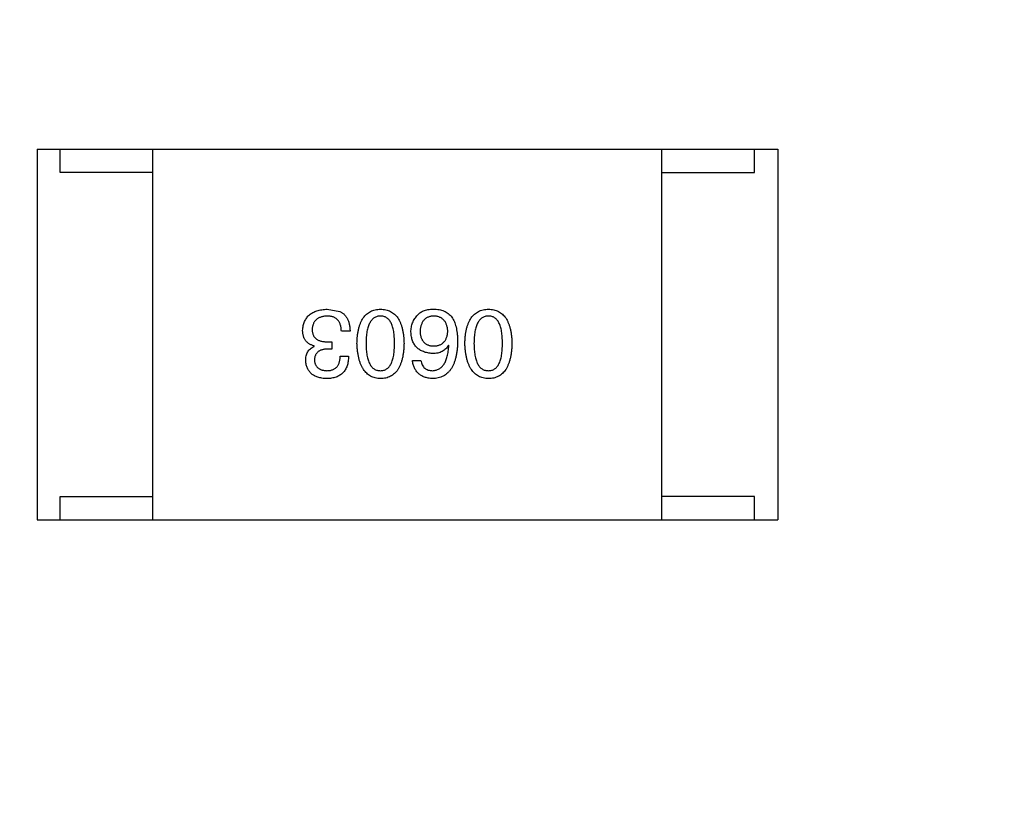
# Model space of a CAD drawing. Header units: inches. Extents: x -36 to 490, y -51 to 98.
# Tile 51 of 153: x 408.45 to 410.58, y 8.77 to 10.49. Entities that reach past the tile are written whole.
import ezdxf

# ---------------------------------------------------------------- set-up
doc = ezdxf.new("R2010")
doc.units = ezdxf.units.IN
doc.header["$LTSCALE"] = 1.21
doc.header["$MEASUREMENT"] = 0
doc.header["$PDMODE"] = 3
doc.header["$PDSIZE"] = 0.3125
doc.layers.get('0').update_dxf_attribs({"linetype": 'CONTINUOUS'})
doc.layers.get('Defpoints').update_dxf_attribs({"linetype": 'CONTINUOUS'})
doc.layers.add('DIM', color=3, linetype='CONTINUOUS')
doc.styles.get("Standard").update_dxf_attribs({"font": 'txt', "width": 0.8})
doc.dimstyles.get("Standard").update_dxf_attribs({"dimtxt": 0.15625, "dimasz": 0.1875, "dimexe": 0.125, "dimexo": 0.0625, "dimgap": 0.09, "dimtad": 0, "dimtih": 1, "dimtoh": 1, "dimzin": 4, "dimdsep": 46, "dimtxsty": 'Standard', "dimblk": '_FILLED', "dimblk1": '_FILLED', "dimblk2": '_FILLED', "dimcen": 0.09, "dimazin": 1, "dimtp": 0.01, "dimtm": 0.01, "dimtfac": 1, "dimtofl": 0, "dimtmove": 0, "dimatfit": 3, "dimldrblk": '_FILLED', "dimfxl": 1, "dimtolj": 1, "dimtzin": 4, "dimarcsym": 0})

# ---------------------------------------------------------------- blocks, each defined once
blk = doc.blocks.new('_FILLED')
at = {"color": 0, "linetype": 'ByBlock'}
blk.add_solid([(0, 0), (-1, 0.16667), (-1, -0.16667)], dxfattribs=at)
blk = doc.blocks.new('*D70')
at = {"layer": 'Defpoints', "color": 0}
for p in [(406.8003, 41.9888), (406.8003, -7.0611), (488.6342, -7.0611)]:
    blk.add_point(p, dxfattribs=at)
at = {"layer": 'DIM', "color": 0, "lineweight": -2}
for p, q in [((406.8628, 41.9888), (488.7592, 41.9888)), ((488.6342, 39.4488), (488.6342, 21.3872)), ((488.6342, -4.5211), (488.6342, 13.5405)), ((406.8628, -7.0611), (488.7592, -7.0611))]:
    blk.add_line(p, q, dxfattribs=at)
at = {"layer": 'DIM', "color": 0, "lineweight": -2, "xscale": 2.54, "yscale": 2.54, "zscale": 2.54}
for p, rotation in [((488.6342, 41.9888), 90), ((488.6342, -7.0611), 270)]:
    blk.add_blockref('_FILLED', p, dxfattribs=dict(at, rotation=rotation))
at = {"layer": 'DIM', "color": 0, "insert": (488.6342, 17.4638), "char_height": 2.5, "attachment_point": 5, "rotation": 90, "line_spacing_factor": 2.5}
blk.add_mtext('\\A1;49.05', dxfattribs=at)

msp = doc.modelspace()

# ---------------------------------------------------------------- linework, layer by layer
at = {"color": 7, "linetype": 'Continuous'}
for p, q in [((408.488, 10.2133), (410.088, 10.2133)), ((408.488, 10.2133), (408.488, 9.4133)), ((408.538, 10.1633), (408.538, 10.2133)), ((408.738, 9.4133), (408.738, 10.2133)), ((409.838, 9.4133), (409.838, 10.2133)), ((410.038, 10.1633), (410.038, 10.2133)), ((410.088, 10.2133), (410.088, 9.4133)), ((408.738, 10.1633), (408.538, 10.1633)), ((409.838, 10.1633), (410.038, 10.1633)), ((409.1149, 9.8681), (409.1419, 9.8632)), ((409.1641, 9.8206), (409.1452, 9.8206)), ((409.0862, 9.7878), (409.0862, 9.7886)), ((409.1157, 9.7976), (409.1247, 9.7976)), ((409.1247, 9.7976), (409.1247, 9.782)), ((409.3775, 9.7894), (409.3767, 9.7902)), ((409.1247, 9.782), (409.1149, 9.782)), ((409.1428, 9.7665), (409.1608, 9.7665)), ((409.2989, 9.7574), (409.3169, 9.7574)), ((408.538, 9.4633), (408.738, 9.4633)), ((408.538, 9.4133), (408.538, 9.4633)), ((410.038, 9.4633), (409.838, 9.4633)), ((410.038, 9.4133), (410.038, 9.4633)), ((408.488, 9.4133), (410.088, 9.4133))]:
    msp.add_line(p, q, dxfattribs=at)
for points, knots in [([(409.0616, 9.8222), (409.0617, 9.824), (409.062, 9.8275), (409.0629, 9.8325), (409.0641, 9.8373), (409.0658, 9.8416), (409.0678, 9.8457), (409.0702, 9.8494), (409.073, 9.8528), (409.0761, 9.8559), (409.0797, 9.8586), (409.0836, 9.861), (409.0879, 9.863), (409.0926, 9.8647), (409.0976, 9.8661), (409.103, 9.8671), (409.1088, 9.8678), (409.1128, 9.868), (409.1149, 9.8681)], [0, 0, 0, 0, 0.068236, 0.132937, 0.194125, 0.253174, 0.310181, 0.365986, 0.421096, 0.476216, 0.532352, 0.590232, 0.649824, 0.71274, 0.778406, 0.848058, 0.921922, 1, 1, 1, 1]), ([(409.1141, 9.8533), (409.1128, 9.8533), (409.1104, 9.8531), (409.107, 9.8526), (409.1038, 9.8519), (409.1007, 9.851), (409.0979, 9.8499), (409.0954, 9.8486), (409.093, 9.8471), (409.0909, 9.8454), (409.089, 9.8435), (409.0873, 9.8414), (409.0859, 9.8391), (409.0847, 9.8366), (409.0836, 9.8339), (409.0829, 9.831), (409.0823, 9.8279), (409.0822, 9.8258), (409.0821, 9.8247)], [0, 0, 0, 0, 0.076694, 0.149502, 0.218019, 0.283183, 0.345589, 0.405199, 0.462852, 0.519478, 0.575313, 0.630559, 0.687006, 0.744638, 0.804006, 0.866059, 0.931486, 1, 1, 1, 1]), ([(409.1452, 9.8206), (409.1452, 9.8219), (409.1451, 9.8245), (409.1446, 9.8282), (409.1439, 9.8316), (409.143, 9.8349), (409.1419, 9.8378), (409.1405, 9.8405), (409.1389, 9.843), (409.1371, 9.8452), (409.135, 9.8471), (409.1327, 9.8488), (409.1301, 9.8502), (409.1273, 9.8513), (409.1244, 9.8523), (409.1211, 9.8529), (409.1177, 9.8533), (409.1153, 9.8533), (409.1141, 9.8533)], [0, 0, 0, 0, 0.07723, 0.149593, 0.217944, 0.282232, 0.34411, 0.402297, 0.458791, 0.513966, 0.568538, 0.623291, 0.679957, 0.737243, 0.798142, 0.86118, 0.928728, 1, 1, 1, 1]), ([(409.1419, 9.8632), (409.1428, 9.8628), (409.1445, 9.8619), (409.1469, 9.8604), (409.1492, 9.8587), (409.1513, 9.8569), (409.1533, 9.8548), (409.1551, 9.8526), (409.1567, 9.8502), (409.1582, 9.8476), (409.1595, 9.8448), (409.1606, 9.8419), (409.1616, 9.8388), (409.1624, 9.8355), (409.1631, 9.832), (409.1636, 9.8283), (409.1639, 9.8245), (409.164, 9.8219), (409.1641, 9.8206)], [0, 0, 0, 0, 0.056906, 0.113264, 0.168825, 0.223843, 0.279195, 0.335267, 0.392098, 0.450414, 0.51054, 0.572219, 0.636652, 0.703156, 0.773102, 0.845505, 0.921063, 1, 1, 1, 1]), ([(409.179, 9.7943), (409.1791, 9.7973), (409.1793, 9.803), (409.1801, 9.8113), (409.1812, 9.819), (409.1827, 9.8262), (409.1845, 9.8328), (409.1868, 9.8388), (409.1894, 9.8443), (409.1924, 9.8492), (409.1958, 9.8536), (409.1995, 9.8574), (409.2037, 9.8606), (409.2082, 9.8633), (409.2131, 9.8654), (409.2183, 9.8669), (409.2239, 9.8678), (409.2278, 9.868), (409.2298, 9.8681)], [0, 0, 0, 0, 0.08769, 0.170218, 0.24749, 0.319818, 0.387758, 0.451391, 0.511445, 0.568185, 0.622681, 0.67526, 0.726746, 0.778428, 0.830764, 0.884397, 0.940866, 1, 1, 1, 1]), ([(409.2298, 9.8533), (409.2286, 9.8533), (409.2261, 9.8531), (409.2225, 9.8523), (409.2192, 9.8511), (409.2161, 9.8494), (409.2133, 9.8473), (409.2108, 9.8447), (409.2084, 9.8416), (409.2063, 9.8381), (409.2045, 9.8342), (409.203, 9.8298), (409.2016, 9.825), (409.2005, 9.8197), (409.1997, 9.814), (409.1991, 9.8078), (409.1987, 9.8012), (409.1987, 9.7967), (409.1987, 9.7943)], [0, 0, 0, 0, 0.050879, 0.099377, 0.146973, 0.193618, 0.240619, 0.289461, 0.34047, 0.395283, 0.453059, 0.515633, 0.582666, 0.655287, 0.732971, 0.815933, 0.905166, 1, 1, 1, 1]), ([(409.2298, 9.8681), (409.2318, 9.868), (409.2357, 9.8678), (409.2413, 9.8669), (409.2466, 9.8654), (409.2515, 9.8633), (409.256, 9.8606), (409.2601, 9.8574), (409.2639, 9.8536), (409.2672, 9.8492), (409.2703, 9.8443), (409.2728, 9.8388), (409.2751, 9.8328), (409.277, 9.8262), (409.2785, 9.819), (409.2796, 9.8113), (409.2803, 9.803), (409.2805, 9.7973), (409.2806, 9.7943)], [0, 0, 0, 0, 0.059135, 0.115606, 0.169241, 0.221578, 0.273261, 0.324749, 0.377329, 0.431642, 0.488541, 0.548597, 0.612232, 0.680174, 0.752504, 0.829777, 0.912307, 1, 1, 1, 1]), ([(409.2601, 9.7943), (409.2601, 9.7967), (409.2601, 9.8013), (409.2597, 9.808), (409.2592, 9.8142), (409.2584, 9.82), (409.2572, 9.8253), (409.256, 9.8302), (409.2545, 9.8346), (409.2527, 9.8385), (409.2507, 9.842), (409.2484, 9.8451), (409.2459, 9.8476), (409.2431, 9.8497), (409.2402, 9.8514), (409.2369, 9.8525), (409.2334, 9.8532), (409.231, 9.8533), (409.2298, 9.8533)], [0, 0, 0, 0, 0.096457, 0.187288, 0.27178, 0.350132, 0.423455, 0.491343, 0.554037, 0.612253, 0.666313, 0.717038, 0.764921, 0.811214, 0.856775, 0.902988, 0.950234, 1, 1, 1, 1]), ([(409.2956, 9.8189), (409.2956, 9.8207), (409.2957, 9.8241), (409.2964, 9.8292), (409.2976, 9.8341), (409.2992, 9.8388), (409.3013, 9.8434), (409.3038, 9.8477), (409.3068, 9.8519), (409.3092, 9.8545), (409.3103, 9.8558)], [0, 0, 0, 0, 0.12904, 0.253809, 0.377066, 0.499122, 0.621469, 0.744665, 0.870607, 1, 1, 1, 1]), ([(409.3103, 9.8558), (409.3113, 9.8569), (409.3132, 9.859), (409.3166, 9.8616), (409.3205, 9.8638), (409.3249, 9.8655), (409.3298, 9.8669), (409.3352, 9.8677), (409.3411, 9.8682), (409.3451, 9.8681), (409.3472, 9.8681)], [0, 0, 0, 0, 0.105033, 0.21147, 0.321511, 0.438526, 0.563605, 0.698055, 0.843218, 1, 1, 1, 1]), ([(409.3439, 9.8533), (409.3428, 9.8532), (409.3407, 9.8531), (409.3376, 9.8525), (409.3347, 9.8517), (409.332, 9.8507), (409.3295, 9.8494), (409.3272, 9.8479), (409.3251, 9.8461), (409.3232, 9.8441), (409.3215, 9.8419), (409.32, 9.8394), (409.3187, 9.8367), (409.3176, 9.8338), (409.3167, 9.8306), (409.316, 9.8272), (409.3155, 9.8236), (409.3153, 9.821), (409.3152, 9.8197)], [0, 0, 0, 0, 0.066682, 0.130303, 0.190802, 0.248749, 0.30534, 0.361219, 0.415721, 0.471765, 0.528279, 0.586428, 0.64659, 0.710143, 0.776461, 0.846692, 0.921137, 1, 1, 1, 1]), ([(409.3751, 9.8206), (409.375, 9.8219), (409.3748, 9.8244), (409.3743, 9.828), (409.3735, 9.8314), (409.3726, 9.8346), (409.3714, 9.8375), (409.37, 9.8401), (409.3684, 9.8426), (409.3665, 9.8447), (409.3645, 9.8467), (409.3622, 9.8484), (409.3597, 9.8499), (409.3569, 9.851), (409.354, 9.852), (409.3508, 9.8527), (409.3475, 9.8532), (409.3451, 9.8533), (409.3439, 9.8533)], [0, 0, 0, 0, 0.076467, 0.148148, 0.216496, 0.280559, 0.342274, 0.401168, 0.458322, 0.514073, 0.569257, 0.62465, 0.68124, 0.739113, 0.799947, 0.862804, 0.929597, 1, 1, 1, 1]), ([(409.3472, 9.8681), (409.3493, 9.868), (409.3533, 9.8678), (409.3591, 9.8667), (409.3645, 9.8651), (409.3696, 9.8629), (409.3742, 9.8601), (409.3785, 9.8568), (409.3824, 9.8529), (409.3846, 9.8499), (409.3857, 9.8484)], [0, 0, 0, 0, 0.137449, 0.267856, 0.393219, 0.514735, 0.63397, 0.753734, 0.874967, 1, 1, 1, 1]), ([(409.4122, 9.7943), (409.4123, 9.7973), (409.4125, 9.803), (409.4132, 9.8113), (409.4143, 9.819), (409.4158, 9.8262), (409.4177, 9.8328), (409.4199, 9.8388), (409.4225, 9.8443), (409.4255, 9.8492), (409.4289, 9.8536), (409.4327, 9.8574), (409.4368, 9.8606), (409.4413, 9.8633), (409.4462, 9.8654), (409.4515, 9.8669), (409.4571, 9.8678), (409.461, 9.868), (409.463, 9.8681)], [0, 0, 0, 0, 0.08769, 0.170218, 0.24749, 0.319818, 0.387758, 0.451391, 0.511445, 0.568185, 0.622681, 0.67526, 0.726746, 0.778428, 0.830764, 0.884397, 0.940866, 1, 1, 1, 1]), ([(409.463, 9.8533), (409.4617, 9.8533), (409.4593, 9.8531), (409.4557, 9.8523), (409.4524, 9.8511), (409.4493, 9.8494), (409.4465, 9.8473), (409.4439, 9.8447), (409.4416, 9.8416), (409.4395, 9.8381), (409.4377, 9.8342), (409.4361, 9.8298), (409.4348, 9.825), (409.4337, 9.8197), (409.4329, 9.814), (409.4323, 9.8078), (409.4319, 9.8012), (409.4318, 9.7967), (409.4318, 9.7943)], [0, 0, 0, 0, 0.050879, 0.099377, 0.146973, 0.193618, 0.240619, 0.289461, 0.34047, 0.395283, 0.453059, 0.515633, 0.582666, 0.655287, 0.732971, 0.815933, 0.905166, 1, 1, 1, 1]), ([(409.463, 9.8681), (409.465, 9.868), (409.4688, 9.8678), (409.4745, 9.8669), (409.4797, 9.8654), (409.4846, 9.8633), (409.4891, 9.8606), (409.4933, 9.8574), (409.497, 9.8536), (409.5004, 9.8492), (409.5034, 9.8443), (409.506, 9.8388), (409.5082, 9.8328), (409.5101, 9.8262), (409.5116, 9.819), (409.5127, 9.8113), (409.5135, 9.803), (409.5137, 9.7973), (409.5138, 9.7943)], [0, 0, 0, 0, 0.059135, 0.115606, 0.169241, 0.221578, 0.273261, 0.324749, 0.377329, 0.431642, 0.488541, 0.548597, 0.612232, 0.680174, 0.752504, 0.829777, 0.912307, 1, 1, 1, 1]), ([(409.4933, 9.7943), (409.4933, 9.7967), (409.4932, 9.8013), (409.4929, 9.808), (409.4923, 9.8142), (409.4915, 9.82), (409.4904, 9.8253), (409.4892, 9.8302), (409.4876, 9.8346), (409.4858, 9.8385), (409.4838, 9.842), (409.4816, 9.8451), (409.4791, 9.8476), (409.4763, 9.8497), (409.4733, 9.8514), (409.4701, 9.8525), (409.4666, 9.8532), (409.4642, 9.8533), (409.463, 9.8533)], [0, 0, 0, 0, 0.096457, 0.187288, 0.27178, 0.350132, 0.423455, 0.491343, 0.554037, 0.612253, 0.666313, 0.717038, 0.764921, 0.811214, 0.856775, 0.902988, 0.950234, 1, 1, 1, 1]), ([(409.3857, 9.8484), (409.3866, 9.8469), (409.3884, 9.8436), (409.3905, 9.8384), (409.3923, 9.8327), (409.3938, 9.8266), (409.395, 9.82), (409.3958, 9.8129), (409.3963, 9.8054), (409.3964, 9.8003), (409.3964, 9.7976)], [0, 0, 0, 0, 0.101889, 0.209155, 0.322694, 0.442863, 0.569758, 0.70479, 0.848502, 1, 1, 1, 1]), ([(409.0862, 9.7886), (409.0852, 9.7889), (409.0833, 9.7895), (409.0804, 9.7907), (409.0779, 9.792), (409.0754, 9.7934), (409.0732, 9.795), (409.0712, 9.7967), (409.0693, 9.7986), (409.0677, 9.8006), (409.0663, 9.8028), (409.065, 9.8052), (409.064, 9.8077), (409.0631, 9.8103), (409.0624, 9.8131), (409.062, 9.816), (409.0616, 9.819), (409.0616, 9.8211), (409.0616, 9.8222)], [0, 0, 0, 0, 0.069445, 0.136039, 0.200011, 0.261745, 0.322328, 0.381403, 0.438864, 0.496655, 0.554398, 0.612391, 0.672266, 0.733005, 0.79604, 0.861293, 0.928785, 1, 1, 1, 1]), ([(409.0821, 9.8247), (409.0821, 9.8236), (409.0822, 9.8214), (409.0826, 9.8184), (409.0832, 9.8155), (409.0841, 9.8128), (409.0853, 9.8104), (409.0868, 9.8081), (409.0885, 9.8061), (409.0905, 9.8043), (409.0927, 9.8027), (409.0952, 9.8013), (409.098, 9.8002), (409.1011, 9.7993), (409.1044, 9.7985), (409.1079, 9.798), (409.1117, 9.7976), (409.1143, 9.7976), (409.1157, 9.7976)], [0, 0, 0, 0, 0.066518, 0.129194, 0.188613, 0.245254, 0.300032, 0.353805, 0.407079, 0.461108, 0.516272, 0.574141, 0.634837, 0.699275, 0.767504, 0.840272, 0.917505, 1, 1, 1, 1]), ([(409.3423, 9.7722), (409.3405, 9.7724), (409.3369, 9.7727), (409.3318, 9.7736), (409.327, 9.7747), (409.3225, 9.7763), (409.3184, 9.7781), (409.3146, 9.7802), (409.3112, 9.7827), (409.308, 9.7855), (409.3052, 9.7885), (409.3029, 9.792), (409.3007, 9.7957), (409.299, 9.7997), (409.2977, 9.8041), (409.2966, 9.8088), (409.2958, 9.8137), (409.2957, 9.8172), (409.2956, 9.8189)], [0, 0, 0, 0, 0.074228, 0.144548, 0.211288, 0.274576, 0.335162, 0.393915, 0.450599, 0.506657, 0.562409, 0.618617, 0.676096, 0.735061, 0.79654, 0.860906, 0.928473, 1, 1, 1, 1]), ([(409.3152, 9.8197), (409.3153, 9.8185), (409.3155, 9.8161), (409.316, 9.8127), (409.3168, 9.8095), (409.3176, 9.8065), (409.3188, 9.8037), (409.3201, 9.8011), (409.3217, 9.7988), (409.3234, 9.7968), (409.3254, 9.7949), (409.3275, 9.7933), (409.3299, 9.7919), (409.3325, 9.7908), (409.3353, 9.7899), (409.3382, 9.7892), (409.3414, 9.7887), (409.3436, 9.7886), (409.3448, 9.7886)], [0, 0, 0, 0, 0.076288, 0.14871, 0.216387, 0.281386, 0.342528, 0.402111, 0.4591, 0.514852, 0.569974, 0.625644, 0.682226, 0.740156, 0.800362, 0.863471, 0.930116, 1, 1, 1, 1]), ([(409.3448, 9.7886), (409.3459, 9.7886), (409.3482, 9.7887), (409.3515, 9.7892), (409.3545, 9.7899), (409.3574, 9.7908), (409.3601, 9.792), (409.3625, 9.7934), (409.3647, 9.7951), (409.3667, 9.797), (409.3685, 9.7991), (409.3701, 9.8015), (409.3715, 9.8041), (409.3726, 9.8069), (409.3736, 9.81), (409.3743, 9.8133), (409.3748, 9.8169), (409.375, 9.8193), (409.3751, 9.8206)], [0, 0, 0, 0, 0.070453, 0.136523, 0.199866, 0.260392, 0.318446, 0.374657, 0.430182, 0.485556, 0.541071, 0.598396, 0.657208, 0.718642, 0.783247, 0.851631, 0.923928, 1, 1, 1, 1]), ([(409.0682, 9.7566), (409.0682, 9.7585), (409.0683, 9.762), (409.0692, 9.7671), (409.0706, 9.7717), (409.0725, 9.7759), (409.0751, 9.7796), (409.0782, 9.7829), (409.082, 9.7857), (409.0848, 9.7871), (409.0862, 9.7878)], [0, 0, 0, 0, 0.143686, 0.277942, 0.40333, 0.521785, 0.638573, 0.755208, 0.874773, 1, 1, 1, 1]), ([(409.2298, 9.7181), (409.2279, 9.7182), (409.224, 9.7184), (409.2185, 9.7195), (409.2133, 9.7212), (409.2085, 9.7234), (409.204, 9.7262), (409.1999, 9.7295), (409.1962, 9.7335), (409.1928, 9.738), (409.1898, 9.7431), (409.1872, 9.7487), (409.1849, 9.7549), (409.183, 9.7617), (409.1815, 9.7691), (409.1802, 9.777), (409.1794, 9.7855), (409.1791, 9.7913), (409.179, 9.7943)], [0, 0, 0, 0, 0.057415, 0.112361, 0.16496, 0.216437, 0.267441, 0.318839, 0.371478, 0.426325, 0.483626, 0.544235, 0.608673, 0.677374, 0.750405, 0.828394, 0.911525, 1, 1, 1, 1]), ([(409.1987, 9.7943), (409.1987, 9.7919), (409.1987, 9.7873), (409.1991, 9.7806), (409.1997, 9.7744), (409.2005, 9.7686), (409.2016, 9.7633), (409.2029, 9.7585), (409.2045, 9.7541), (409.2063, 9.7501), (409.2084, 9.7466), (409.2107, 9.7436), (409.2133, 9.741), (409.2161, 9.7389), (409.2192, 9.7373), (409.2225, 9.7361), (409.2261, 9.7355), (409.2286, 9.7354), (409.2298, 9.7353)], [0, 0, 0, 0, 0.095719, 0.185854, 0.269738, 0.347952, 0.420315, 0.487894, 0.550245, 0.608186, 0.662454, 0.713283, 0.761375, 0.808209, 0.854301, 0.901312, 0.949396, 1, 1, 1, 1]), ([(409.2298, 9.7353), (409.231, 9.7354), (409.2334, 9.7355), (409.2369, 9.7361), (409.2402, 9.7373), (409.2432, 9.7389), (409.2459, 9.741), (409.2484, 9.7436), (409.2507, 9.7466), (409.2527, 9.7501), (409.2545, 9.7541), (409.256, 9.7585), (409.2572, 9.7633), (409.2584, 9.7686), (409.2591, 9.7744), (409.2597, 9.7806), (409.2601, 9.7873), (409.2601, 9.7919), (409.2601, 9.7943)], [0, 0, 0, 0, 0.049764, 0.097007, 0.143217, 0.188577, 0.235116, 0.282997, 0.333719, 0.387776, 0.445989, 0.508679, 0.576563, 0.649481, 0.728235, 0.812722, 0.903548, 1, 1, 1, 1]), ([(409.2806, 9.7943), (409.2805, 9.7913), (409.2803, 9.7854), (409.2796, 9.7768), (409.2785, 9.7688), (409.277, 9.7614), (409.2751, 9.7546), (409.2728, 9.7484), (409.2703, 9.7427), (409.2672, 9.7376), (409.2639, 9.7331), (409.2601, 9.7292), (409.256, 9.7258), (409.2515, 9.7231), (409.2466, 9.7209), (409.2413, 9.7193), (409.2357, 9.7184), (409.2318, 9.7182), (409.2298, 9.7181)], [0, 0, 0, 0, 0.088823, 0.172287, 0.250296, 0.323438, 0.392244, 0.456221, 0.516635, 0.573871, 0.628, 0.680335, 0.731489, 0.782557, 0.834044, 0.886738, 0.942089, 1, 1, 1, 1]), ([(409.3964, 9.7976), (409.3963, 9.7945), (409.3961, 9.7884), (409.3953, 9.7795), (409.3941, 9.7712), (409.3925, 9.7636), (409.3906, 9.7565), (409.3882, 9.75), (409.3854, 9.7441), (409.3822, 9.7388), (409.3786, 9.7341), (409.3746, 9.73), (409.3702, 9.7265), (409.3654, 9.7236), (409.3602, 9.7213), (409.3546, 9.7196), (409.3486, 9.7185), (409.3444, 9.7182), (409.3423, 9.7181)], [0, 0, 0, 0, 0.087517, 0.169686, 0.246944, 0.319347, 0.387088, 0.450961, 0.511075, 0.567974, 0.622351, 0.675039, 0.726853, 0.778688, 0.83093, 0.884738, 0.941043, 1, 1, 1, 1]), ([(409.3767, 9.7902), (409.3759, 9.7888), (409.3742, 9.786), (409.371, 9.7823), (409.3673, 9.7791), (409.3632, 9.7766), (409.3586, 9.7746), (409.3536, 9.7732), (409.3481, 9.7723), (409.3443, 9.7722), (409.3423, 9.7722)], [0, 0, 0, 0, 0.122276, 0.239997, 0.35611, 0.473903, 0.59404, 0.720428, 0.855383, 1, 1, 1, 1]), ([(409.3423, 9.7353), (409.3436, 9.7354), (409.3461, 9.7356), (409.3498, 9.7365), (409.3533, 9.7376), (409.3565, 9.7393), (409.3596, 9.7412), (409.3623, 9.7437), (409.3648, 9.7465), (409.3672, 9.7497), (409.3693, 9.7533), (409.3711, 9.7573), (409.3728, 9.7617), (409.3742, 9.7664), (409.3754, 9.7716), (409.3763, 9.7772), (409.3771, 9.7832), (409.3774, 9.7873), (409.3775, 9.7894)], [0, 0, 0, 0, 0.054741, 0.107075, 0.158339, 0.208382, 0.258772, 0.310045, 0.362765, 0.417822, 0.475982, 0.537466, 0.602901, 0.673037, 0.747247, 0.826291, 0.910782, 1, 1, 1, 1]), ([(409.463, 9.7181), (409.461, 9.7182), (409.4572, 9.7184), (409.4516, 9.7195), (409.4465, 9.7212), (409.4416, 9.7234), (409.4372, 9.7262), (409.4331, 9.7295), (409.4293, 9.7335), (409.426, 9.738), (409.4229, 9.7431), (409.4203, 9.7487), (409.418, 9.7549), (409.4161, 9.7617), (409.4146, 9.7691), (409.4134, 9.777), (409.4125, 9.7855), (409.4123, 9.7913), (409.4122, 9.7943)], [0, 0, 0, 0, 0.057415, 0.112361, 0.16496, 0.216437, 0.267441, 0.318839, 0.371478, 0.426325, 0.483626, 0.544235, 0.608673, 0.677374, 0.750405, 0.828394, 0.911525, 1, 1, 1, 1]), ([(409.4318, 9.7943), (409.4318, 9.7919), (409.4319, 9.7873), (409.4323, 9.7806), (409.4329, 9.7744), (409.4337, 9.7686), (409.4348, 9.7633), (409.4361, 9.7585), (409.4377, 9.7541), (409.4395, 9.7501), (409.4416, 9.7466), (409.4439, 9.7436), (409.4465, 9.741), (409.4493, 9.7389), (409.4524, 9.7373), (409.4557, 9.7361), (409.4593, 9.7355), (409.4617, 9.7354), (409.463, 9.7353)], [0, 0, 0, 0, 0.095719, 0.185854, 0.269738, 0.347952, 0.420315, 0.487894, 0.550245, 0.608186, 0.662454, 0.713283, 0.761375, 0.808209, 0.854301, 0.901312, 0.949396, 1, 1, 1, 1]), ([(409.463, 9.7353), (409.4642, 9.7354), (409.4666, 9.7355), (409.4701, 9.7361), (409.4733, 9.7373), (409.4763, 9.7389), (409.479, 9.741), (409.4816, 9.7436), (409.4838, 9.7466), (409.4858, 9.7501), (409.4876, 9.7541), (409.4892, 9.7585), (409.4904, 9.7633), (409.4915, 9.7686), (409.4923, 9.7744), (409.4929, 9.7806), (409.4932, 9.7873), (409.4933, 9.7919), (409.4933, 9.7943)], [0, 0, 0, 0, 0.049764, 0.097007, 0.143217, 0.188577, 0.235116, 0.282997, 0.333719, 0.387776, 0.445989, 0.508679, 0.576563, 0.649481, 0.728235, 0.812722, 0.903548, 1, 1, 1, 1]), ([(409.5138, 9.7943), (409.5137, 9.7913), (409.5135, 9.7854), (409.5127, 9.7768), (409.5116, 9.7688), (409.5101, 9.7614), (409.5083, 9.7546), (409.506, 9.7484), (409.5034, 9.7427), (409.5004, 9.7376), (409.497, 9.7331), (409.4933, 9.7292), (409.4892, 9.7258), (409.4846, 9.7231), (409.4797, 9.7209), (409.4745, 9.7193), (409.4688, 9.7184), (409.465, 9.7182), (409.463, 9.7181)], [0, 0, 0, 0, 0.088823, 0.172287, 0.250296, 0.323438, 0.392244, 0.456221, 0.516635, 0.573871, 0.628, 0.680335, 0.731489, 0.782557, 0.834044, 0.886738, 0.942089, 1, 1, 1, 1]), ([(409.1149, 9.782), (409.1138, 9.782), (409.1117, 9.7819), (409.1086, 9.7815), (409.1057, 9.781), (409.103, 9.7803), (409.1005, 9.7794), (409.0983, 9.7784), (409.0962, 9.7771), (409.0944, 9.7757), (409.0927, 9.7741), (409.0913, 9.7724), (409.09, 9.7704), (409.089, 9.7683), (409.0882, 9.7661), (409.0876, 9.7636), (409.0872, 9.761), (409.0871, 9.7592), (409.087, 9.7583)], [0, 0, 0, 0, 0.079415, 0.154091, 0.22508, 0.29186, 0.355026, 0.415127, 0.472418, 0.528511, 0.583551, 0.638361, 0.693547, 0.750023, 0.807857, 0.868401, 0.932259, 1, 1, 1, 1]), ([(409.1608, 9.7665), (409.1607, 9.7645), (409.1606, 9.7608), (409.16, 9.7554), (409.159, 9.7503), (409.1576, 9.7457), (409.1559, 9.7413), (409.1538, 9.7374), (409.1514, 9.7338), (409.1485, 9.7305), (409.1454, 9.7277), (409.1418, 9.7252), (409.138, 9.7231), (409.1337, 9.7214), (409.1291, 9.7199), (409.1241, 9.719), (409.1188, 9.7183), (409.1151, 9.7182), (409.1132, 9.7181)], [0, 0, 0, 0, 0.074804, 0.144899, 0.211458, 0.274554, 0.334363, 0.392059, 0.448123, 0.503024, 0.558154, 0.613471, 0.670844, 0.729926, 0.792003, 0.857405, 0.926768, 1, 1, 1, 1]), ([(409.1141, 9.7353), (409.1152, 9.7353), (409.1174, 9.7354), (409.1206, 9.7357), (409.1235, 9.7363), (409.1263, 9.7372), (409.1288, 9.7383), (409.1312, 9.7396), (409.1333, 9.7412), (409.1352, 9.7431), (409.1369, 9.7452), (409.1384, 9.7475), (409.1397, 9.7501), (409.1407, 9.7529), (409.1416, 9.7559), (409.1422, 9.7592), (409.1426, 9.7628), (409.1427, 9.7652), (409.1428, 9.7665)], [0, 0, 0, 0, 0.069877, 0.136363, 0.198671, 0.257968, 0.315462, 0.370709, 0.425568, 0.479847, 0.535753, 0.592303, 0.651386, 0.713311, 0.778642, 0.84836, 0.921866, 1, 1, 1, 1]), ([(409.1132, 9.7181), (409.1115, 9.7182), (409.1082, 9.7184), (409.1033, 9.719), (409.0987, 9.7199), (409.0945, 9.7211), (409.0906, 9.7225), (409.087, 9.7242), (409.0836, 9.7262), (409.0806, 9.7285), (409.078, 9.731), (409.0756, 9.7339), (409.0736, 9.737), (409.0718, 9.7404), (409.0704, 9.7441), (409.0693, 9.748), (409.0685, 9.7522), (409.0683, 9.7551), (409.0682, 9.7566)], [0, 0, 0, 0, 0.077845, 0.151584, 0.221397, 0.287366, 0.350104, 0.410398, 0.467998, 0.524388, 0.579979, 0.635152, 0.690917, 0.747936, 0.806661, 0.867861, 0.932479, 1, 1, 1, 1]), ([(409.087, 9.7583), (409.0871, 9.7574), (409.0873, 9.7556), (409.0878, 9.7531), (409.0884, 9.7507), (409.0893, 9.7485), (409.0903, 9.7465), (409.0916, 9.7447), (409.093, 9.7429), (409.0946, 9.7414), (409.0964, 9.7401), (409.0983, 9.7389), (409.1005, 9.7378), (409.1029, 9.737), (409.1054, 9.7363), (409.1081, 9.7358), (409.111, 9.7354), (409.113, 9.7354), (409.1141, 9.7353)], [0, 0, 0, 0, 0.067655, 0.132224, 0.194132, 0.253145, 0.309858, 0.366002, 0.421361, 0.47702, 0.532632, 0.590536, 0.65067, 0.713258, 0.779588, 0.848803, 0.921949, 1, 1, 1, 1]), ([(409.3423, 9.7181), (409.3407, 9.7182), (409.3376, 9.7185), (409.3331, 9.7192), (409.3288, 9.7202), (409.3249, 9.7214), (409.3212, 9.7229), (409.3177, 9.7247), (409.3146, 9.7268), (409.3117, 9.7291), (409.3091, 9.7317), (409.3068, 9.7346), (409.3048, 9.7377), (409.303, 9.7412), (409.3015, 9.7448), (409.3004, 9.7488), (409.2994, 9.753), (409.299, 9.756), (409.2989, 9.7574)], [0, 0, 0, 0, 0.073784, 0.144317, 0.211047, 0.274818, 0.336501, 0.395724, 0.453465, 0.510016, 0.566585, 0.622844, 0.680328, 0.739335, 0.800408, 0.863904, 0.93053, 1, 1, 1, 1]), ([(409.3169, 9.7574), (409.3173, 9.7557), (409.318, 9.7524), (409.3198, 9.7478), (409.3222, 9.7439), (409.3252, 9.7407), (409.3287, 9.7383), (409.3328, 9.7366), (409.3374, 9.7355), (409.3406, 9.7354), (409.3423, 9.7353)], [0, 0, 0, 0, 0.1439, 0.274233, 0.394478, 0.509388, 0.621911, 0.738504, 0.863414, 1, 1, 1, 1])]:
    msp.add_open_spline(points, degree=3, knots=knots, dxfattribs=at)

# ---------------------------------------------------------------- dimensions: what is measured, and where the dimension line sits
at = {"layer": 'DIM'}
dim = msp.add_linear_dim(base=(488.6342, -7.0611), p1=(406.8003, 41.9888), p2=(406.8003, -7.0611), angle=90, dimstyle='Standard', override={"dimtxt": 2.5, "dimasz": 2.54, "dimtih": 0, "dimtoh": 0, "dimzin": 0, "dimcen": 0.198, "dimadec": 0, "dimazin": 0, "dimtp": 0, "dimtm": 0, "dimtdec": 4, "dimtzin": 0}, dxfattribs=at)
dim.commit()
dim.dimension.update_dxf_attribs({"geometry": '*D70', "text_midpoint": (488.6342, 17.4638)})

doc.saveas('drawing.dxf')
